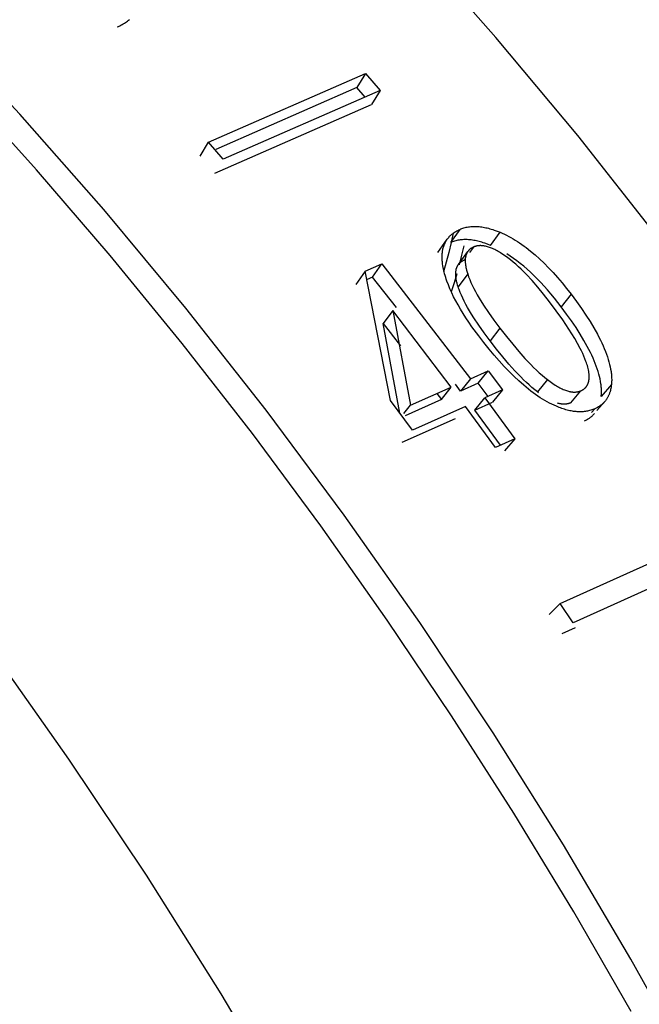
# Model space of a CAD drawing. Header units: millimetres. Extents: x -2637 to -1637, y 678 to 1678.
# Tile 45 of 256: x -2406.6 to -2400.88, y 1068.22 to 1077.33. Entities that reach past the tile are written whole.
import ezdxf

# ---------------------------------------------------------------- set-up
doc = ezdxf.new("R2010")
doc.units = ezdxf.units.MM
doc.layers.add('Make2D$B.SHOW mini', color=7, linetype='Continuous', true_color=0x000000)

msp = doc.modelspace()

# ---------------------------------------------------------------- linework, layer by layer
at = {"layer": 'Make2D$B.SHOW mini', "color": 18, "lineweight": -3, "true_color": 0x000000}
for points in [[(-2396.203, 1068.1439), (-2396.7659, 1069.2179), (-2397.3576, 1070.2803), (-2397.9772, 1071.3281), (-2398.6234, 1072.3586), (-2399.2948, 1073.3691), (-2399.9899, 1074.3571), (-2400.7069, 1075.32), (-2401.4442, 1076.2554), (-2402.1998, 1077.1611), (-2402.9719, 1078.0349), (-2403.7584, 1078.875), (-2404.5572, 1079.6796), (-2405.3662, 1080.4471), (-2406.1834, 1081.1763), (-2407.0067, 1081.866)], [(-2400.3568, 1067.5731), (-2400.9528, 1068.6426), (-2401.5765, 1069.6975), (-2402.2268, 1070.7351), (-2402.9022, 1071.7527), (-2403.6012, 1072.7476), (-2404.3222, 1073.7175), (-2405.0632, 1074.6597), (-2405.8225, 1075.5721), (-2406.5982, 1076.4526), (-2407.3881, 1077.2992)], [(-2405.6987, 1077.2584), (-2405.6867, 1077.2638), (-2405.675, 1077.2693), (-2405.6637, 1077.2751), (-2405.6527, 1077.281), (-2405.6421, 1077.2871), (-2405.6319, 1077.2933), (-2405.6219, 1077.2998), (-2405.6124, 1077.3064), (-2405.6032, 1077.3132), (-2405.5943, 1077.3201), (-2405.5858, 1077.3273)], [(-2404.8539, 1076.1943), (-2403.4046, 1076.8295)], [(-2403.4046, 1076.8295), (-2403.4834, 1076.6982)], [(-2403.4046, 1076.8295), (-2403.2692, 1076.6722)], [(-2400.9503, 1068.1573), (-2401.4816, 1069.0788), (-2402.0347, 1069.9904), (-2402.6087, 1070.8902), (-2403.203, 1071.7762), (-2403.8165, 1072.6467), (-2404.4483, 1073.4998), (-2405.0972, 1074.3338), (-2405.7623, 1075.147), (-2406.4421, 1075.9377), (-2407.1354, 1076.7043)], [(-2403.4834, 1076.6982), (-2404.7881, 1076.1262)], [(-2403.2692, 1076.6722), (-2404.7182, 1076.0366)], [(-2403.4083, 1076.6112), (-2403.4834, 1076.6982)], [(-2403.2692, 1076.6722), (-2403.3489, 1076.542)], [(-2404.7978, 1075.9062), (-2403.3489, 1076.542)], [(-2404.9325, 1076.0629), (-2404.8539, 1076.1943)], [(-2404.7182, 1076.0366), (-2404.8539, 1076.1943)], [(-2402.6498, 1075.2968), (-2402.6472, 1075.3003), (-2402.6446, 1075.3038), (-2402.6419, 1075.3073), (-2402.6391, 1075.3107), (-2402.6362, 1075.314), (-2402.6333, 1075.3174), (-2402.6304, 1075.3206), (-2402.6273, 1075.3238), (-2402.6242, 1075.327), (-2402.621, 1075.3301), (-2402.6177, 1075.3332), (-2402.6144, 1075.3363), (-2402.611, 1075.3392), (-2402.6076, 1075.3422), (-2402.6004, 1075.3479), (-2402.593, 1075.3535), (-2402.5853, 1075.3589), (-2402.5774, 1075.3641), (-2402.5691, 1075.3691), (-2402.5606, 1075.3739), (-2402.5518, 1075.3786), (-2402.5427, 1075.3831), (-2402.5334, 1075.3873)], [(-2402.5334, 1075.3873), (-2402.6199, 1075.2652)], [(-2402.5334, 1075.3873), (-2402.5239, 1075.3913), (-2402.5144, 1075.395), (-2402.5047, 1075.3983), (-2402.4948, 1075.4014), (-2402.4849, 1075.4041), (-2402.4748, 1075.4066), (-2402.4645, 1075.4087), (-2402.4541, 1075.4105), (-2402.4436, 1075.412), (-2402.4329, 1075.4132), (-2402.4221, 1075.4141), (-2402.4111, 1075.4146), (-2402.4, 1075.4149), (-2402.3888, 1075.4149), (-2402.3774, 1075.4145), (-2402.3659, 1075.4138), (-2402.3542, 1075.4129), (-2402.3424, 1075.4116), (-2402.3304, 1075.41), (-2402.3183, 1075.4081), (-2402.3061, 1075.4059), (-2402.2937, 1075.4033), (-2402.2812, 1075.4005), (-2402.2685, 1075.3974), (-2402.2557, 1075.3939), (-2402.2427, 1075.3902), (-2402.2296, 1075.3861), (-2402.2164, 1075.3817), (-2402.1894, 1075.372), (-2402.1619, 1075.3611)], [(-2402.2492, 1075.24), (-2402.1619, 1075.3611)], [(-2402.1619, 1075.3611), (-2402.142, 1075.3525), (-2402.122, 1075.3433), (-2402.1019, 1075.3336), (-2402.0819, 1075.3232), (-2402.0618, 1075.3122), (-2402.0416, 1075.3007), (-2402.0214, 1075.2885), (-2402.0012, 1075.2758), (-2401.9809, 1075.2624), (-2401.9606, 1075.2485), (-2401.9402, 1075.2339), (-2401.9199, 1075.2187), (-2401.879, 1075.1866), (-2401.8379, 1075.152), (-2401.7967, 1075.115), (-2401.7554, 1075.0756), (-2401.714, 1075.0337), (-2401.6724, 1074.9894), (-2401.6307, 1074.9426), (-2401.5889, 1074.8934), (-2401.5469, 1074.8417), (-2401.5049, 1074.7875)], [(-2402.7369, 1075.1742), (-2402.6498, 1075.2968)], [(-2402.6818, 1075.0107), (-2402.6865, 1075.0332), (-2402.6903, 1075.0551), (-2402.6919, 1075.0658), (-2402.6933, 1075.0764), (-2402.6944, 1075.0868), (-2402.6953, 1075.097), (-2402.696, 1075.1071), (-2402.6965, 1075.117), (-2402.6967, 1075.1268), (-2402.6967, 1075.1365), (-2402.6965, 1075.1459), (-2402.6961, 1075.1553), (-2402.6954, 1075.1644), (-2402.6945, 1075.1734), (-2402.6934, 1075.1823), (-2402.6921, 1075.191), (-2402.6905, 1075.1996), (-2402.6888, 1075.208), (-2402.6868, 1075.2162), (-2402.6845, 1075.2243), (-2402.6821, 1075.2322), (-2402.6794, 1075.24), (-2402.6765, 1075.2477), (-2402.6733, 1075.2551), (-2402.67, 1075.2625), (-2402.6664, 1075.2696), (-2402.6626, 1075.2767), (-2402.6585, 1075.2835), (-2402.6543, 1075.2902), (-2402.6498, 1075.2968)], [(-2402.5945, 1075.3562), (-2402.6144, 1075.265), (-2402.6362, 1075.1746), (-2402.66, 1075.0852), (-2402.6856, 1074.9968)], [(-2402.2492, 1075.24), (-2402.2766, 1075.2508), (-2402.3035, 1075.2604), (-2402.3167, 1075.2647), (-2402.3298, 1075.2687), (-2402.3427, 1075.2724), (-2402.3555, 1075.2758), (-2402.3681, 1075.2789), (-2402.3806, 1075.2817), (-2402.3929, 1075.2842), (-2402.4052, 1075.2864), (-2402.4172, 1075.2882), (-2402.4291, 1075.2898), (-2402.4409, 1075.2911), (-2402.4526, 1075.292), (-2402.4641, 1075.2926), (-2402.4754, 1075.293), (-2402.4867, 1075.293), (-2402.4977, 1075.2927), (-2402.5087, 1075.2921), (-2402.5195, 1075.2912), (-2402.5301, 1075.29), (-2402.5407, 1075.2885), (-2402.551, 1075.2866), (-2402.5613, 1075.2845), (-2402.5714, 1075.2821), (-2402.5814, 1075.2793), (-2402.5912, 1075.2763), (-2402.6009, 1075.2729), (-2402.6104, 1075.2692), (-2402.6199, 1075.2652)], [(-2402.5466, 1075.0627), (-2402.4589, 1075.1839)], [(-2402.4963, 1075.2366), (-2402.5165, 1075.1482), (-2402.5385, 1075.0605)], [(-2402.4589, 1075.1839), (-2402.4604, 1075.1818), (-2402.4619, 1075.1796), (-2402.4633, 1075.1774), (-2402.4646, 1075.1752), (-2402.4659, 1075.173), (-2402.4672, 1075.1707), (-2402.4684, 1075.1684), (-2402.4695, 1075.166), (-2402.4707, 1075.1636), (-2402.4717, 1075.1612), (-2402.4727, 1075.1587), (-2402.4737, 1075.1562), (-2402.4747, 1075.1536), (-2402.4755, 1075.151), (-2402.4764, 1075.1484), (-2402.4772, 1075.1458), (-2402.4779, 1075.1431), (-2402.4786, 1075.1403), (-2402.4793, 1075.1376), (-2402.4799, 1075.1348), (-2402.4804, 1075.1319), (-2402.4809, 1075.1291), (-2402.4818, 1075.1232), (-2402.4825, 1075.1172), (-2402.483, 1075.111), (-2402.4833, 1075.1048), (-2402.4835, 1075.0983), (-2402.4834, 1075.0917), (-2402.4832, 1075.085), (-2402.4828, 1075.0781), (-2402.4822, 1075.0711), (-2402.4814, 1075.0639), (-2402.4804, 1075.0566), (-2402.4793, 1075.0491), (-2402.4779, 1075.0415), (-2402.4764, 1075.0338), (-2402.4747, 1075.0259), (-2402.4707, 1075.0096), (-2402.466, 1074.9928), (-2402.4606, 1074.9754)], [(-2402.407, 1075.2245), (-2402.4111, 1075.2226), (-2402.4151, 1075.2207), (-2402.4189, 1075.2186), (-2402.4227, 1075.2165), (-2402.4263, 1075.2142), (-2402.4299, 1075.2119), (-2402.4333, 1075.2095), (-2402.4366, 1075.207), (-2402.4398, 1075.2044), (-2402.4428, 1075.2018), (-2402.4458, 1075.199), (-2402.4472, 1075.1976), (-2402.4487, 1075.1961), (-2402.45, 1075.1947), (-2402.4514, 1075.1932), (-2402.4527, 1075.1917), (-2402.454, 1075.1902), (-2402.4553, 1075.1886), (-2402.4565, 1075.1871), (-2402.4578, 1075.1855), (-2402.4589, 1075.1839)], [(-2402.407, 1075.2245), (-2402.4441, 1075.1731)], [(-2402.1118, 1075.1403), (-2402.1347, 1075.156), (-2402.157, 1075.1704), (-2402.168, 1075.177), (-2402.1788, 1075.1833), (-2402.1894, 1075.1893), (-2402.1999, 1075.1949), (-2402.2103, 1075.2002), (-2402.2205, 1075.2051), (-2402.2306, 1075.2097), (-2402.2405, 1075.2139), (-2402.2502, 1075.2177), (-2402.2599, 1075.2213), (-2402.2693, 1075.2244), (-2402.2786, 1075.2272), (-2402.2878, 1075.2297), (-2402.2968, 1075.2318), (-2402.3057, 1075.2336), (-2402.3101, 1075.2344), (-2402.3144, 1075.235), (-2402.3187, 1075.2356), (-2402.323, 1075.2361), (-2402.3272, 1075.2365), (-2402.3314, 1075.2368), (-2402.3355, 1075.237), (-2402.3396, 1075.2372), (-2402.3437, 1075.2372), (-2402.3477, 1075.2372), (-2402.3517, 1075.237), (-2402.3557, 1075.2368), (-2402.3596, 1075.2365), (-2402.3635, 1075.2361), (-2402.3673, 1075.2356), (-2402.3711, 1075.2351), (-2402.3749, 1075.2344), (-2402.3786, 1075.2337), (-2402.3823, 1075.2328), (-2402.3859, 1075.2319), (-2402.3895, 1075.2309), (-2402.3931, 1075.2298), (-2402.3966, 1075.2286), (-2402.4001, 1075.2273), (-2402.4036, 1075.226), (-2402.407, 1075.2245)], [(-2402.5466, 1075.0627), (-2402.5454, 1075.0643), (-2402.5442, 1075.0659), (-2402.543, 1075.0675), (-2402.5417, 1075.069), (-2402.5404, 1075.0706), (-2402.539, 1075.0721), (-2402.5377, 1075.0735), (-2402.5363, 1075.075), (-2402.5349, 1075.0764), (-2402.5334, 1075.0779), (-2402.5304, 1075.0806), (-2402.5273, 1075.0833), (-2402.5241, 1075.0859), (-2402.5208, 1075.0884), (-2402.5174, 1075.0909), (-2402.5138, 1075.0932), (-2402.5102, 1075.0954), (-2402.5064, 1075.0976), (-2402.5025, 1075.0996), (-2402.4985, 1075.1016), (-2402.4944, 1075.1035)], [(-2402.4848, 1075.1168), (-2402.4944, 1075.1035)], [(-2402.4944, 1075.1035), (-2402.4916, 1075.1047), (-2402.4888, 1075.1058), (-2402.486, 1075.1069), (-2402.4832, 1075.1079)], [(-2401.7045, 1074.7188), (-2401.7593, 1074.789), (-2401.813, 1074.8542), (-2401.8656, 1074.9143), (-2401.9171, 1074.9694), (-2401.9424, 1074.9951), (-2401.9675, 1075.0196), (-2401.9923, 1075.0428), (-2402.0168, 1075.0647), (-2402.041, 1075.0855), (-2402.0649, 1075.105), (-2402.0885, 1075.1232), (-2402.1118, 1075.1403)], [(-2401.5957, 1074.6709), (-2401.6595, 1074.7522), (-2401.6913, 1074.7906), (-2401.7231, 1074.8277), (-2401.7548, 1074.8633), (-2401.7864, 1074.8975), (-2401.8179, 1074.9302), (-2401.8494, 1074.9616), (-2401.8808, 1074.9915), (-2401.9122, 1075.02), (-2401.9434, 1075.0471), (-2401.9746, 1075.0728), (-2402.0057, 1075.097), (-2402.0367, 1075.1199), (-2402.0677, 1075.1414), (-2402.0985, 1075.1614)], [(-2403.4072, 1075.0014), (-2403.4936, 1074.8792)], [(-2403.4072, 1075.0014), (-2403.2532, 1075.0694)], [(-2403.1741, 1073.8049), (-2403.4072, 1075.0014)], [(-2403.3396, 1074.9473), (-2403.2532, 1075.0694)], [(-2403.2532, 1075.0694), (-2402.4344, 1074.0076)], [(-2402.3584, 1074.4028), (-2402.421, 1074.4881), (-2402.45, 1074.5297), (-2402.4774, 1074.5706), (-2402.5032, 1074.6109), (-2402.5274, 1074.6506), (-2402.55, 1074.6895), (-2402.5711, 1074.7278), (-2402.5905, 1074.7655), (-2402.6084, 1074.8025), (-2402.6246, 1074.8388), (-2402.6393, 1074.8745), (-2402.6523, 1074.9095), (-2402.6583, 1074.9268), (-2402.6638, 1074.9439), (-2402.6689, 1074.9609), (-2402.6736, 1074.9776), (-2402.6779, 1074.9943), (-2402.6818, 1075.0107)], [(-2402.5489, 1074.8555), (-2402.5542, 1074.8728), (-2402.5588, 1074.8895), (-2402.5627, 1074.9056), (-2402.5644, 1074.9134), (-2402.5659, 1074.9211), (-2402.5672, 1074.9287), (-2402.5683, 1074.9361), (-2402.5693, 1074.9434), (-2402.57, 1074.9505), (-2402.5706, 1074.9575), (-2402.571, 1074.9643), (-2402.5712, 1074.971), (-2402.5712, 1074.9775), (-2402.5711, 1074.984), (-2402.5707, 1074.9902), (-2402.5702, 1074.9963), (-2402.5695, 1075.0023), (-2402.5686, 1075.0081), (-2402.5681, 1075.011), (-2402.5675, 1075.0138), (-2402.5669, 1075.0166), (-2402.5663, 1075.0193), (-2402.5656, 1075.022), (-2402.5648, 1075.0247), (-2402.564, 1075.0274), (-2402.5632, 1075.03), (-2402.5623, 1075.0325), (-2402.5614, 1075.0351), (-2402.5604, 1075.0376), (-2402.5594, 1075.04), (-2402.5583, 1075.0425), (-2402.5572, 1075.0449), (-2402.556, 1075.0472), (-2402.5548, 1075.0495), (-2402.5536, 1075.0518), (-2402.5523, 1075.0541), (-2402.5509, 1075.0563), (-2402.5495, 1075.0584), (-2402.5481, 1075.0606), (-2402.5466, 1075.0627)], [(-2403.3396, 1074.9473), (-2403.3907, 1074.9247)], [(-2403.1178, 1074.6662), (-2403.3396, 1074.9473)], [(-2402.5616, 1074.9762), (-2402.5861, 1074.8932), (-2402.6124, 1074.8112)], [(-2402.4606, 1074.9754), (-2402.5489, 1074.8555)], [(-2402.4606, 1074.9754), (-2402.4564, 1074.963), (-2402.4519, 1074.9504), (-2402.4418, 1074.9246), (-2402.4304, 1074.898), (-2402.4178, 1074.8706), (-2402.4038, 1074.8424), (-2402.3885, 1074.8133), (-2402.3718, 1074.7833), (-2402.3539, 1074.7526), (-2402.3142, 1074.6885), (-2402.2692, 1074.6209), (-2402.2191, 1074.5499), (-2402.1637, 1074.4754)], [(-2402.2546, 1074.3588), (-2402.3095, 1074.4328), (-2402.3592, 1074.5034), (-2402.4039, 1074.5704), (-2402.4242, 1074.6027), (-2402.4433, 1074.6341), (-2402.4611, 1074.6647), (-2402.4775, 1074.6944), (-2402.4927, 1074.7233), (-2402.5065, 1074.7514), (-2402.5191, 1074.7786), (-2402.5303, 1074.8051), (-2402.5403, 1074.8307), (-2402.5447, 1074.8432), (-2402.5489, 1074.8555)], [(-2401.5049, 1074.7875), (-2401.5957, 1074.6709)], [(-2401.5049, 1074.7875), (-2401.4559, 1074.7217), (-2401.4104, 1074.6576), (-2401.3684, 1074.5953), (-2401.3298, 1074.5348), (-2401.2947, 1074.4762), (-2401.263, 1074.4193), (-2401.2484, 1074.3916), (-2401.2347, 1074.3643), (-2401.2219, 1074.3375), (-2401.2099, 1074.3111), (-2401.1987, 1074.2853), (-2401.1884, 1074.2598), (-2401.179, 1074.2349), (-2401.1704, 1074.2104), (-2401.1626, 1074.1864), (-2401.1557, 1074.1628), (-2401.1496, 1074.1397), (-2401.1444, 1074.1171), (-2401.14, 1074.095), (-2401.1364, 1074.0734), (-2401.135, 1074.0627), (-2401.1337, 1074.0522), (-2401.1327, 1074.0418), (-2401.1318, 1074.0315), (-2401.1312, 1074.0213), (-2401.1308, 1074.0113), (-2401.1306, 1074.0013), (-2401.1306, 1073.9915), (-2401.1308, 1073.9818), (-2401.1312, 1073.9723), (-2401.1319, 1073.9628), (-2401.1327, 1073.9535)], [(-2403.1532, 1074.6386), (-2403.2415, 1074.5188)], [(-2403.1532, 1074.6386), (-2402.9884, 1073.7614)], [(-2402.6118, 1073.9288), (-2403.1532, 1074.6386)], [(-2401.4145, 1073.8963), (-2401.4109, 1073.8979), (-2401.4075, 1073.8996), (-2401.4041, 1073.9014), (-2401.4009, 1073.9032), (-2401.3977, 1073.9051), (-2401.3946, 1073.907), (-2401.3916, 1073.909), (-2401.3887, 1073.9111), (-2401.3859, 1073.9132), (-2401.3832, 1073.9154), (-2401.3805, 1073.9176), (-2401.378, 1073.9199), (-2401.3755, 1073.9222), (-2401.3732, 1073.9246), (-2401.3709, 1073.9271), (-2401.3687, 1073.9296), (-2401.3665, 1073.9321), (-2401.3645, 1073.9347), (-2401.3626, 1073.9374), (-2401.3607, 1073.9401), (-2401.3589, 1073.9428), (-2401.3572, 1073.9456), (-2401.3556, 1073.9485), (-2401.354, 1073.9514), (-2401.3526, 1073.9543), (-2401.3512, 1073.9573), (-2401.3499, 1073.9603), (-2401.3486, 1073.9633), (-2401.3475, 1073.9664), (-2401.3464, 1073.9696), (-2401.3454, 1073.9728), (-2401.3445, 1073.976), (-2401.3436, 1073.9792), (-2401.3428, 1073.9825), (-2401.3421, 1073.9858), (-2401.3415, 1073.9892), (-2401.3409, 1073.9926), (-2401.3404, 1073.996), (-2401.34, 1073.9994), (-2401.3396, 1074.0029), (-2401.3393, 1074.0064), (-2401.339, 1074.0099), (-2401.3387, 1074.0169), (-2401.3386, 1074.0241), (-2401.3386, 1074.0312), (-2401.3389, 1074.0384), (-2401.3394, 1074.0456), (-2401.3401, 1074.0528), (-2401.3409, 1074.06), (-2401.3418, 1074.0672), (-2401.3429, 1074.0743), (-2401.3455, 1074.0883), (-2401.3484, 1074.102), (-2401.3517, 1074.1153), (-2401.3553, 1074.1284), (-2401.3593, 1074.1413), (-2401.3635, 1074.1539), (-2401.368, 1074.1664), (-2401.3775, 1074.191), (-2401.3878, 1074.2154), (-2401.3986, 1074.2396), (-2401.4099, 1074.2636), (-2401.4216, 1074.2871), (-2401.446, 1074.333), (-2401.4715, 1074.3777), (-2401.498, 1074.4217), (-2401.5253, 1074.4651), (-2401.5824, 1074.5506), (-2401.6422, 1074.635), (-2401.7045, 1074.7188)], [(-2401.2274, 1073.842), (-2401.2265, 1073.8513), (-2401.2258, 1073.8607), (-2401.2254, 1073.8702), (-2401.2251, 1073.8799), (-2401.2251, 1073.8896), (-2401.2253, 1073.8995), (-2401.2256, 1073.9095), (-2401.2262, 1073.9196), (-2401.227, 1073.9298), (-2401.228, 1073.9402), (-2401.2292, 1073.9507), (-2401.2307, 1073.9613), (-2401.2341, 1073.9828), (-2401.2384, 1074.0048), (-2401.2436, 1074.0273), (-2401.2495, 1074.0502), (-2401.2563, 1074.0736), (-2401.264, 1074.0975), (-2401.2725, 1074.1218), (-2401.2818, 1074.1467), (-2401.292, 1074.1719), (-2401.3031, 1074.1976), (-2401.3149, 1074.2238), (-2401.3277, 1074.2505), (-2401.3413, 1074.2776), (-2401.3557, 1074.3051), (-2401.3871, 1074.3616), (-2401.4219, 1074.4199), (-2401.4602, 1074.48), (-2401.5019, 1074.5419), (-2401.5471, 1074.6055), (-2401.5957, 1074.6709)], [(-2403.0882, 1073.6902), (-2403.2415, 1074.5188)], [(-2403.2415, 1074.5188), (-2403.0819, 1074.3125)], [(-2402.1637, 1074.4754), (-2402.2546, 1074.3588)], [(-2402.1637, 1074.4754), (-2402.1037, 1074.3978), (-2402.0451, 1074.3253), (-2401.9881, 1074.2579), (-2401.9324, 1074.1957), (-2401.8782, 1074.1387), (-2401.8515, 1074.1121), (-2401.8253, 1074.0869), (-2401.7993, 1074.063), (-2401.7737, 1074.0404), (-2401.7483, 1074.0191), (-2401.7233, 1073.9991)], [(-2401.6408, 1073.7521), (-2401.6619, 1073.7614), (-2401.683, 1073.7714), (-2401.7042, 1073.7821), (-2401.7255, 1073.7935), (-2401.7469, 1073.8056), (-2401.7683, 1073.8185), (-2401.7899, 1073.8321), (-2401.8115, 1073.8464), (-2401.8332, 1073.8614), (-2401.855, 1073.8772), (-2401.8769, 1073.8936), (-2401.8989, 1073.9108), (-2401.9431, 1073.9473), (-2401.9877, 1073.9866), (-2402.0326, 1074.0288), (-2402.078, 1074.0738), (-2402.1237, 1074.1216), (-2402.1698, 1074.1722), (-2402.2164, 1074.2257), (-2402.2633, 1074.2819), (-2402.3106, 1074.341), (-2402.3584, 1074.4028)], [(-2401.8168, 1073.886), (-2401.8417, 1073.9058), (-2401.8669, 1073.9269), (-2401.8924, 1073.9493), (-2401.9182, 1073.9731), (-2401.9443, 1073.9981), (-2401.9708, 1074.0245), (-2402.0247, 1074.0811), (-2402.08, 1074.1428), (-2402.1368, 1074.2097), (-2402.1949, 1074.2817), (-2402.2546, 1074.3588)], [(-2402.4344, 1074.0076), (-2402.5266, 1073.8927)], [(-2402.4344, 1074.0076), (-2402.2709, 1074.0802)], [(-2402.3631, 1073.9654), (-2402.2709, 1074.0802)], [(-2402.2709, 1074.0802), (-2402.1395, 1073.9034)], [(-2401.7233, 1073.9991), (-2401.8168, 1073.886)], [(-2401.7233, 1073.9991), (-2401.6991, 1073.9808), (-2401.6755, 1073.9641), (-2401.6526, 1073.949), (-2401.6414, 1073.942), (-2401.6304, 1073.9355), (-2401.6195, 1073.9293), (-2401.6088, 1073.9235), (-2401.5982, 1073.9181), (-2401.5879, 1073.9131), (-2401.5776, 1073.9085), (-2401.5676, 1073.9043), (-2401.5577, 1073.9004), (-2401.548, 1073.897), (-2401.5384, 1073.894), (-2401.529, 1073.8914), (-2401.5244, 1073.8902), (-2401.5198, 1073.8891), (-2401.5152, 1073.8882), (-2401.5107, 1073.8873), (-2401.5062, 1073.8865), (-2401.5018, 1073.8859), (-2401.4974, 1073.8853), (-2401.493, 1073.8848), (-2401.4887, 1073.8845), (-2401.4845, 1073.8842), (-2401.4802, 1073.884), (-2401.476, 1073.8839), (-2401.4719, 1073.884), (-2401.4678, 1073.8841), (-2401.4637, 1073.8843), (-2401.4597, 1073.8846), (-2401.4557, 1073.8851), (-2401.4517, 1073.8856), (-2401.4478, 1073.8862), (-2401.444, 1073.8869), (-2401.4401, 1073.8877), (-2401.4363, 1073.8887), (-2401.4326, 1073.8897), (-2401.4289, 1073.8908), (-2401.4252, 1073.892), (-2401.4216, 1073.8934), (-2401.418, 1073.8948), (-2401.4145, 1073.8963)], [(-2402.9884, 1073.7614), (-2402.6118, 1073.9288)], [(-2402.7039, 1073.8139), (-2402.6118, 1073.9288)], [(-2402.5266, 1073.8927), (-2402.5745, 1073.9567)], [(-2402.3631, 1073.9654), (-2402.5266, 1073.8927)], [(-2402.2728, 1073.8442), (-2402.3631, 1073.9654)], [(-2402.1395, 1073.9034), (-2402.303, 1073.8307)], [(-2402.1395, 1073.9034), (-2402.2326, 1073.7898)], [(-2401.1327, 1073.9535), (-2401.2274, 1073.842)], [(-2401.1327, 1073.9535), (-2401.1341, 1073.9415), (-2401.1358, 1073.9298), (-2401.1379, 1073.9184), (-2401.1403, 1073.9073), (-2401.1416, 1073.9018), (-2401.143, 1073.8964), (-2401.1445, 1073.8911), (-2401.1461, 1073.8859), (-2401.1477, 1073.8807), (-2401.1495, 1073.8756), (-2401.1513, 1073.8706), (-2401.1532, 1073.8656), (-2401.1552, 1073.8607), (-2401.1573, 1073.8559), (-2401.1594, 1073.8512), (-2401.1617, 1073.8465), (-2401.164, 1073.8419), (-2401.1664, 1073.8374), (-2401.1689, 1073.8329), (-2401.1714, 1073.8285), (-2401.1741, 1073.8242), (-2401.1768, 1073.82), (-2401.1796, 1073.8158), (-2401.1825, 1073.8117), (-2401.1855, 1073.8076), (-2401.1885, 1073.8037), (-2401.1916, 1073.7998), (-2401.1949, 1073.796)], [(-2402.7039, 1073.8139), (-2403.0387, 1073.6651)], [(-2402.7454, 1073.8694), (-2402.7039, 1073.8139)], [(-2402.3961, 1073.7171), (-2402.303, 1073.8307)], [(-2402.303, 1073.8307), (-2402.0254, 1073.451)], [(-2401.8061, 1073.8778), (-2401.8168, 1073.886)], [(-2401.5089, 1073.7844), (-2401.4145, 1073.8963)], [(-2401.435, 1073.8809), (-2401.4355, 1073.8779), (-2401.436, 1073.875), (-2401.4366, 1073.8721), (-2401.4373, 1073.8693)], [(-2402.9717, 1073.5333), (-2403.1741, 1073.8049)], [(-2403.0498, 1073.6849), (-2402.9884, 1073.7614)], [(-2402.4803, 1073.7519), (-2402.9717, 1073.5333)], [(-2402.2026, 1073.372), (-2402.4803, 1073.7519)], [(-2402.3961, 1073.7171), (-2402.2326, 1073.7898)], [(-2401.2868, 1073.7291), (-2401.296, 1073.7252), (-2401.3053, 1073.7216), (-2401.3148, 1073.7183), (-2401.3243, 1073.7152), (-2401.334, 1073.7125), (-2401.3438, 1073.7101), (-2401.3537, 1073.708), (-2401.3638, 1073.7061), (-2401.374, 1073.7046), (-2401.3842, 1073.7034), (-2401.3946, 1073.7025), (-2401.4052, 1073.7018), (-2401.4158, 1073.7015), (-2401.4266, 1073.7015), (-2401.4374, 1073.7017), (-2401.4484, 1073.7023), (-2401.4596, 1073.7032), (-2401.4708, 1073.7044), (-2401.4822, 1073.7058), (-2401.4936, 1073.7076), (-2401.5052, 1073.7097), (-2401.517, 1073.712), (-2401.5288, 1073.7147), (-2401.5408, 1073.7177), (-2401.5528, 1073.7209), (-2401.565, 1073.7245), (-2401.5774, 1073.7284), (-2401.5898, 1073.7325), (-2401.6024, 1073.737), (-2401.6151, 1073.7417), (-2401.6408, 1073.7521)], [(-2401.5089, 1073.7844), (-2401.5122, 1073.783), (-2401.5155, 1073.7817), (-2401.5189, 1073.7804), (-2401.5223, 1073.7793), (-2401.5258, 1073.7782), (-2401.5292, 1073.7772), (-2401.5328, 1073.7763), (-2401.5363, 1073.7755), (-2401.5399, 1073.7747), (-2401.5435, 1073.7741), (-2401.5472, 1073.7735), (-2401.5509, 1073.7731), (-2401.5546, 1073.7727), (-2401.5584, 1073.7724), (-2401.5622, 1073.7722), (-2401.566, 1073.772), (-2401.5699, 1073.772), (-2401.5738, 1073.7721), (-2401.5777, 1073.7722), (-2401.5817, 1073.7724), (-2401.5857, 1073.7727), (-2401.5897, 1073.7731), (-2401.5938, 1073.7736), (-2401.5979, 1073.7741), (-2401.6021, 1073.7748), (-2401.6063, 1073.7755), (-2401.6105, 1073.7763), (-2401.6147, 1073.7772), (-2401.6234, 1073.7793), (-2401.6321, 1073.7817)], [(-2401.2868, 1073.7291), (-2401.3164, 1073.6947)], [(-2401.1949, 1073.796), (-2401.1994, 1073.7908), (-2401.2042, 1073.7857), (-2401.2091, 1073.7808), (-2401.2141, 1073.776), (-2401.2193, 1073.7714), (-2401.2247, 1073.7669), (-2401.2302, 1073.7625), (-2401.2359, 1073.7583), (-2401.2417, 1073.7542), (-2401.2477, 1073.7502), (-2401.2538, 1073.7463), (-2401.2601, 1073.7426), (-2401.2665, 1073.7391), (-2401.2731, 1073.7356), (-2401.2799, 1073.7323), (-2401.2868, 1073.7291)], [(-2401.1949, 1073.796), (-2401.2669, 1073.7121)], [(-2403.0647, 1073.4197), (-2402.5734, 1073.6382)], [(-2402.1579, 1073.3919), (-2402.3961, 1073.7171)], [(-2401.382, 1073.6185), (-2401.3751, 1073.6217), (-2401.3683, 1073.625), (-2401.3617, 1073.6284), (-2401.3552, 1073.632), (-2401.3489, 1073.6358), (-2401.3427, 1073.6396), (-2401.3367, 1073.6436), (-2401.3308, 1073.6478), (-2401.3251, 1073.652), (-2401.3196, 1073.6564), (-2401.3142, 1073.661), (-2401.309, 1073.6656), (-2401.3039, 1073.6704), (-2401.299, 1073.6754), (-2401.2942, 1073.6805), (-2401.2896, 1073.6857)], [(-2402.0254, 1073.451), (-2402.2026, 1073.372)], [(-2402.0254, 1073.451), (-2402.1203, 1073.34)], [(-2401.6058, 1071.9311), (-2400.1634, 1072.5786)], [(-2400.044, 1072.3999), (-2401.4861, 1071.752)], [(-2401.7071, 1071.8291), (-2401.6058, 1071.9311)], [(-2401.4861, 1071.752), (-2401.6058, 1071.9311)], [(-2401.5882, 1071.6512), (-2401.4656, 1071.7063)], [(-2404.0793, 1067.2093), (-2404.7381, 1068.3224), (-2405.4268, 1069.4175), (-2406.1437, 1070.4913), (-2406.8872, 1071.5407)]]:
    msp.add_lwpolyline(points, dxfattribs=at)

doc.saveas('drawing.dxf')
